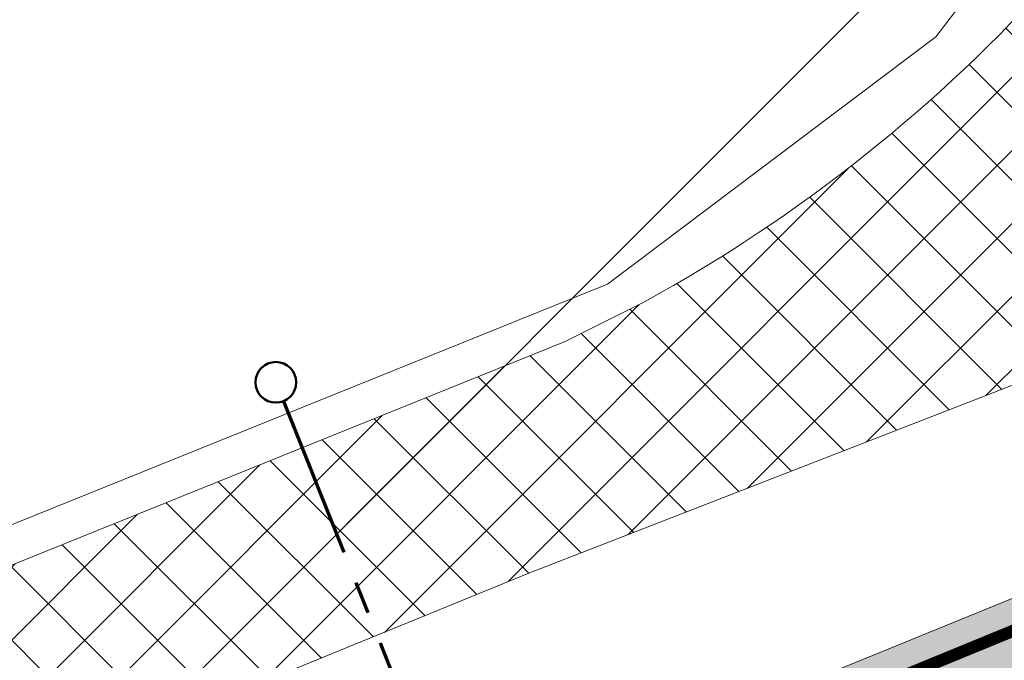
# Model space of a CAD drawing. Header units: metres. Extents: x 39929 to 50394, y 387420 to 399996.
# Tile 66 of 96: x 49062.38 to 49074.5, y 391661.5 to 391669.38. Entities that reach past the tile are written whole.
import ezdxf
from ezdxf.enums import TextEntityAlignment as Align

# ---------------------------------------------------------------- set-up
doc = ezdxf.new("R2010")
doc.units = ezdxf.units.M
doc.linetypes.add('XX-CENTER', pattern=[8, 5, -1, 1, -1])
doc.linetypes.add('ZZ-CENTER-SO', pattern=[8, 5, -1, 1, -1])
for name, color, linetype, lineweight in [('B-WE-VH-GESLOTENVERHARDING_ASFALT-G', 10, 'Continuous', 18), ('N-WE-VW-MARKERING_LANGS_STREEP_DOORGETROKKEN_015-G', 7, 'Continuous', 35), ('N-WE-VW-MARKERING_SYMBOOL-S', 7, 'Continuous', 25), ('Topo', 7, 'Continuous', 18), ('X-XX-AL-GRENS_WERK-G', 7, 'ZZ-WERKGRENS-SO', 18), ('X-XX-AL-T18', 10, 'Continuous', 18), ('X-XX-AL-T25', 7, 'Continuous', 25), ('X-XX-AL-T50', 7, 'Continuous', 50), ('X-XX-AL-TEKENBLAD_KADER_BLAD4-VIEWPORT-G', 1, 'Continuous', 18), ('X-XX-AL-VERWIJZING_DOORSNEDE-G', 7, 'ZZ-CENTER-SO', 18)]:
    doc.layers.add(name, color=color, linetype=linetype, lineweight=lineweight)
doc.layers.add('N-WE-VH-VERHARDING_ASFALT-A', color=251, linetype='Continuous', lineweight=18, transparency=0.25)
doc.layers.add('N-WE-VH-VERHARDING_ASFALT_FIETSPAD-A', color=151, linetype='Continuous', lineweight=18, transparency=0.25)
doc.styles.add('NLCS-ISO', font='NLCS-ISO.ttf')
doc.linetypes.add('ZZ-WERKGRENS-SO', pattern='A,2,-3,[137,NLCS.SHX,S=0.05,R=0,X=-0.55,Y=-0.675],-3,2', length=10)
picture_1 = doc.add_image_def('image1.tif', size_in_pixel=(8000, 10000))

# ---------------------------------------------------------------- blocks, each defined once
blk = doc.blocks.new('SVW-MARKERING_SYMBOOL_BUS_4.0')
h = blk.add_hatch(color=256)
h.dxf.hatch_style = 1
edge = h.paths.add_edge_path()
edge.add_ellipse((0.7177704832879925, 2.647408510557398), major_axis=(6.225772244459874e-14, 1.011255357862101), ratio=0.4150001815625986, start_angle=101.4583577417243, end_angle=136.8311568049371)
edge.add_ellipse((-7.546289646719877, -18.58131888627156), major_axis=(-1.148525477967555e-10, 28.09547815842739), ratio=0.415000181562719, start_angle=-44.348457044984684, end_angle=-43.16884319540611, ccw=False)
edge.add_ellipse((0.4524366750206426, 1.136125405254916), major_axis=(1.376574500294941e-14, 0.5225589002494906), ratio=0.4150001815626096, start_angle=258.8199556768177, end_angle=315.6515429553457, ccw=False)
edge.add_ellipse((2.926617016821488, -0.04220043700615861), major_axis=(8.24083000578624e-13, 5.554647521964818), ratio=0.4150001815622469, start_angle=78.81995567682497, end_angle=81.66488789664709)
edge.add_ellipse((0.4847366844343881, 0.8198720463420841), major_axis=(4.67669515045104e-14, 0.392214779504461), ratio=0.4150001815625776, start_angle=220.4985946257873, end_angle=261.66488789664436, ccw=False)
edge.add_ellipse((0.5479177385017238, 0.6416090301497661), major_axis=(0, 0.1577883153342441), ratio=0.4150001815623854, start_angle=139.5014053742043, end_angle=220.4985946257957, ccw=False)
edge.add_ellipse((0.6110987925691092, 0.8198720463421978), major_axis=(-1.119477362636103e-14, 0.3922147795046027), ratio=0.4150001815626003, start_angle=98.3351121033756, end_angle=139.5014053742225, ccw=False)
edge.add_ellipse((-1.830781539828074, -0.04220043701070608), major_axis=(-7.662365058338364e-13, 5.554647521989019), ratio=0.415000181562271, start_angle=-81.66488789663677, end_angle=-78.81995567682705)
edge.add_line((0.4306522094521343, 1.034805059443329), (0.3446728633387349, 0.6537839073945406))
edge.add_ellipse((0.9234619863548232, 1.034805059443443), major_axis=(-2.136418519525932e-13, 1.445782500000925), ratio=0.4150001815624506, start_angle=105.2802022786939, end_angle=118.6211953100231)
edge.add_ellipse((0.9234619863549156, 1.03480505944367), major_axis=(-2.626761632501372e-13, 1.445782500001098), ratio=0.4150001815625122, start_angle=118.6211953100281, end_angle=131.9621883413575)
edge.add_ellipse((0.5407275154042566, 0.2055076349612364), major_axis=(1.538721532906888e-17, 0.2055076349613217), ratio=0.4150001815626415, start_angle=131.9621883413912, end_angle=228.0378116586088)
edge.add_ellipse((0.1579930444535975, 1.03480505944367), major_axis=(9.760074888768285e-14, 1.445782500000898), ratio=0.4150001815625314, start_angle=228.0378116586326, end_angle=249.018905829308)
edge.add_ellipse((-0.006550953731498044, 1.186853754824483), major_axis=(2.113761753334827e-15, 1.870428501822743), ratio=0.4150001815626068, start_angle=249.0189058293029, end_angle=281.2202360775)
edge.add_ellipse((0.3484836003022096, 1.356562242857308), major_axis=(6.094150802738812e-14, 0.998253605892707), ratio=0.4150001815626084, start_angle=-78.77976392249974, end_angle=-42.93072153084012)
edge.add_ellipse((7.664867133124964, 20.30813287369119), major_axis=(-1.391499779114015e-10, 24.88558324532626), ratio=0.4150001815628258, start_angle=135.8220600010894, end_angle=137.0692784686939, ccw=False)
edge.add_ellipse((0.6376484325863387, 2.882076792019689), major_axis=(-1.386325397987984e-14, 0.5875256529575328), ratio=0.4150001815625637, start_angle=82.13090670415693, end_angle=135.8220600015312, ccw=False)
edge.add_ellipse((2.116239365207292, 2.389646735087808), major_axis=(5.614547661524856e-13, 4.184262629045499), ratio=0.4150001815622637, start_angle=78.3539368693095, end_angle=82.13090670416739, ccw=False)
edge.add_ellipse((0.6042815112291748, 3.140555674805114), major_axis=(2.626725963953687e-14, 0.464412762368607), ratio=0.4150001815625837, start_angle=43.809545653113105, end_angle=78.35393686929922, ccw=False)
edge.add_ellipse((0.5133866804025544, 3.368875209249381), major_axis=(4.450322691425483e-17, 0.1480251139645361), ratio=0.4150001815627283, start_angle=-43.80954565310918, end_angle=43.80954565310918, ccw=False)
edge.add_ellipse((0.3066827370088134, 2.976747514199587), major_axis=(3.010450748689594e-14, 0.7807787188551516), ratio=0.4150001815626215, start_angle=268.95552384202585, end_angle=309.7203131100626, ccw=False)
edge.add_line((0.6306522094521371, 2.962515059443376), (0.7166315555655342, 3.343536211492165))
edge.add_ellipse((0.04307853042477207, 2.837906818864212), major_axis=(5.230249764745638e-14, 1.69995604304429), ratio=0.4150001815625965, start_angle=-72.6962870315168, end_angle=-50.0613223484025)
edge.add_ellipse((0.5205769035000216, 3.801276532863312), major_axis=(8.076298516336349e-17, 0.199303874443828), ratio=0.4150001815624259, start_angle=-50.06132234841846, end_angle=50.06132234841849)
edge.add_ellipse((0.9947673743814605, 2.844580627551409), major_axis=(3.324524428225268e-14, 1.689560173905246), ratio=0.4150001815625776, start_angle=50.06132234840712, end_angle=73.63162350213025)
edge.add_ellipse((1.046499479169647, 2.807967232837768), major_axis=(-1.358289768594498e-14, 1.819481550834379), ratio=0.4150001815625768, start_angle=73.6316235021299, end_angle=101.4583577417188)
blk = doc.blocks.new('dwpbol2')
at = {"layer": 'X-XX-AL-VERWIJZING_DOORSNEDE-G', "linetype": 'Continuous', "lineweight": 50}
blk.add_circle((-0.2533393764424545, 0), 0.2533393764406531, dxfattribs=at)
blk = doc.blocks.new('*U306')
at = {"layer": 'X-XX-AL-VERWIJZING_DOORSNEDE-G', "color": 7, "linetype": 'XX-CENTER', "lineweight": 70, "ltscale": 2, "extrusion": (-0.9283961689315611, -0.3715919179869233, 0)}
blk.add_lwpolyline([(1.105872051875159e-12, 0), (174.86346935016, 0), (187.3162101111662, 0)], dxfattribs=at)
at = {"layer": 'X-XX-AL-T25', "color": 7, "linetype": 'Continuous', "lineweight": 25, "xscale": 4.934092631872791, "yscale": 4.934092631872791, "zscale": 4.934092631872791, "rotation": 291.81382853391}
blk.add_blockref('dwpbol2', (9.094947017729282e-12, 0), dxfattribs=at)
at = {"layer": 'X-XX-AL-T18', "style": 'NLCS-ISO'}
blk.add_attdef('777.07m.', (1.104478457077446, 0.1997156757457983), '', height=1.8, rotation=291.8138254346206, dxfattribs=at)
at = {"layer": 'X-XX-AL-T50', "style": 'NLCS-ISO'}
blk.add_attdef('77', text='', height=5, rotation=291.8138254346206, dxfattribs=at).set_placement((83.53113231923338, -168.3297730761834), align=Align.MIDDLE_CENTER)

msp = doc.modelspace()

# ---------------------------------------------------------------- hatches: boundary and pattern name
at = {"layer": 'N-WE-VH-VERHARDING_ASFALT-A', "transparency": 33554508}
h = msp.add_hatch(color=256, dxfattribs=at)
h.dxf.hatch_style = 1
edge = h.paths.add_edge_path(flags=16)
edge.add_line((49093.09134716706, 391670.6922210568), (49091.47232629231, 391674.0087480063))
edge.add_line((49091.47232629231, 391674.0087480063), (49093.76285186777, 391675.0104927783))
edge.add_line((49093.76285186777, 391675.0104927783), (49093.91219121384, 391674.6690229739))
edge.add_line((49093.91219121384, 391674.6690229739), (49094.89951232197, 391671.5449081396))
edge.add_arc((49093.98254990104, 391671.1458769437), 1.000022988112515, -153.0221855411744, 23.51705465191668, ccw=False)
edge = h.paths.add_edge_path(flags=16)
edge.add_line((49111.02041476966, 391666.817563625), (49112.77549576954, 391667.5328518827))
edge.add_line((49112.77549576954, 391667.5328518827), (49113.55123081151, 391665.6876995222))
edge.add_line((49113.55123081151, 391665.6876995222), (49111.77792458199, 391664.9665702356))
edge.add_arc((49111.39988005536, 391665.8923576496), 1.000000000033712, 112.3005651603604, 292.2126086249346, ccw=False)
edge = h.paths.add_edge_path(flags=16)
edge.add_line((49092.56075814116, 391677.7591234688), (49090.27023256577, 391676.7573786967))
edge.add_line((49090.27023256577, 391676.7573786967), (49090.12197433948, 391677.0963764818))
edge.add_arc((49112.42467565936, 391681.8925196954), 22.81257275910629, 186.5608314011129, 192.136488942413, ccw=False)
edge.add_arc((49100.83540349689, 391680.5466793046), 11.14543184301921, 172.5144302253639, 186.4947256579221, ccw=False)
edge.add_arc((49090.31161775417, 391681.9392722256), 0.5299999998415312, 94.90467669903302, 173.5655950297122, ccw=False)
edge.add_line((49090.26630368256, 391682.4673315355), (49090.60889672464, 391682.4967302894))
edge.add_arc((49090.65421079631, 391681.9686709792), 0.5300000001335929, 16.692782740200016, 94.90467670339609, ccw=False)
edge.add_arc((49253.1503804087, 391730.2749077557), 168.9943291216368, 196.5555293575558, 197.9838400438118)
edge.add_line((49092.4124999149, 391678.0981212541), (49092.56075814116, 391677.7591234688))
h.paths.add_polyline_path([(49129.43756416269, 391672.1511516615), (49142.362, 391677.956), (49152.59050000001, 391682.525), (49162.819, 391687.094), (49177.257, 391693.575), (49177.292, 391693.592), (49170.038, 391690.3345), (49162.819, 391687.094), (49152.59050000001, 391682.525), (49142.362, 391677.956), (49129.43756416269, 391672.1511516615), (49123.30195669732, 391669.6573770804), (49117.70787462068, 391667.3830094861), (49123.30195669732, 391669.6573770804)], flags=0)
edge = h.paths.add_edge_path(flags=16)
edge.add_line((49176.3690000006, 391695.6779999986), (49169.063, 391691.991))
edge.add_line((49169.063, 391691.991), (49157.97676718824, 391685.9613799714))
edge.add_line((49157.97676718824, 391685.9613799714), (49145.384, 391680.898))
edge.add_line((49145.384, 391680.898), (49132.89157030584, 391675.738262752))
edge.add_line((49132.89157030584, 391675.738262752), (49128.72664061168, 391674.0180255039))
edge.add_line((49128.72664061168, 391674.0180255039), (49128.56390743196, 391673.950932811))
edge.add_line((49128.56390743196, 391673.950932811), (49116.95943626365, 391669.2348671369))
edge.add_line((49116.95943626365, 391669.2348671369), (49117.70787462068, 391667.3830094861))
edge.add_line((49117.70787462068, 391667.3830094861), (49123.30195669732, 391669.6573770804))
edge.add_line((49123.30195669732, 391669.6573770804), (49129.43756416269, 391672.1511516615))
edge.add_line((49129.43756416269, 391672.1511516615), (49135.8985, 391675.053))
edge.add_line((49135.8985, 391675.053), (49142.362, 391677.956))
edge.add_line((49142.362, 391677.956), (49152.59050000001, 391682.525))
edge.add_line((49152.59050000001, 391682.525), (49162.819, 391687.094))
edge.add_line((49162.819, 391687.094), (49170.038, 391690.3345))
edge.add_line((49170.038, 391690.3345), (49177.292, 391693.592))
edge.add_line((49177.292, 391693.592), (49177.3487019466, 391693.6186630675))
edge.add_line((49177.3487019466, 391693.6186630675), (49187.06922782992, 391698.2470051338))
edge.add_line((49187.06922782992, 391698.2470051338), (49196.02824515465, 391702.5143210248))
edge.add_arc((49195.80033172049, 391702.9928139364), 0.529999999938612, 295.469168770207, 383.6903902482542)
edge.add_line((49196.28566861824, 391703.2057648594), (49196.12207442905, 391703.5786127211))
edge.add_arc((49195.63673753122, 391703.3656617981), 0.5300000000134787, 23.69039024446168, 111.9116116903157)
edge.add_line((49195.43895435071, 391703.8573749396), (49181.0210000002, 391698.0580000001))
edge.add_line((49181.0210000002, 391698.0580000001), (49176.3690000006, 391695.6779999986))
edge = h.paths.add_edge_path(flags=16)
edge.add_line((49102.81282452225, 391652.0746245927), (49104.46222710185, 391649.2989834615))
edge.add_arc((49104.00660252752, 391649.0282321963), 0.5300000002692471, -56.12687225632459, 30.720560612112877, ccw=False)
edge.add_line((49104.30200108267, 391648.5881870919), (49102.94435879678, 391647.6768133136))
edge.add_arc((49102.64896024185, 391648.1168584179), 0.5300000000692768, 189.860743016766, 303.8731277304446, ccw=False)
edge.add_line((49102.1267899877, 391648.0260937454), (49101.50698781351, 391651.5918231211))
edge.add_arc((49102.02915806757, 391651.6825877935), 0.5299999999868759, 110.29065181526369, 189.8607430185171, ccw=False)
edge.add_line((49101.84536327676, 391652.1796989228), (49102.17340515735, 391652.3009844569))
edge.add_arc((49102.35719994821, 391651.8038733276), 0.5300000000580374, 30.720560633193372, 110.29065181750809, ccw=False)
edge = h.paths.add_edge_path(flags=16)
edge.add_line((49084.81411249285, 391656.4941874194), (49083.50307978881, 391655.9672717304))
edge.add_line((49083.50307978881, 391655.9672717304), (49082.75724566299, 391657.8230010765))
edge.add_line((49082.75724566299, 391657.8230010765), (49084.06827837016, 391658.3499167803))
edge.add_arc((49084.44119543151, 391657.4220520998), 0.9999999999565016, -68.10436711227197, 111.89563288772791, ccw=False)
edge = h.paths.add_edge_path(flags=16)
edge.add_line((49105.78353832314, 391645.8848116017), (49108.08722941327, 391638.8248339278))
edge.add_arc((49107.58337467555, 391638.6604246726), 0.5299999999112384, -66.57183898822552, 18.07165398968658, ccw=False)
edge.add_line((49107.79410210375, 391638.1741182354), (49107.44034366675, 391638.0208268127))
edge.add_arc((49107.2296162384, 391638.5071332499), 0.5299999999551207, 207.8580555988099, 293.42816102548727, ccw=False)
edge.add_line((49106.76103902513, 391638.2594734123), (49103.44028269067, 391644.542408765))
edge.add_arc((49103.90679676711, 391644.7939333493), 0.5299999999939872, 123.8731277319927, 208.331661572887, ccw=False)
edge.add_line((49103.6113982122, 391645.2339784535), (49104.98560065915, 391646.1564689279))
edge.add_arc((49105.28099921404, 391645.7164238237), 0.5299999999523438, 18.524660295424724, 123.8731277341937, ccw=False)
h.paths.add_polyline_path([(49080.58604266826, 391656.9503753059), (49081.33187678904, 391655.0946459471), (49080.49679858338, 391654.759020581), (49079.75096445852, 391656.6147499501)], flags=16)
h.paths.add_polyline_path([(49078.63752684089, 391656.1672494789), (49079.38336096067, 391654.3115201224), (49066.72039890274, 391649.2221631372), (49066.657, 391649.331), (49048.15, 391641.754), (49032.888, 391635.325), (49012.421, 391625.468), (49005.288, 391622.884), (49004.68, 391624.58), (49004.33550816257, 391625.7832759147), (49015.266, 391630.358), (49026.617, 391634.91), (49038.106, 391639.599), (49050.272, 391644.615), (49065.98302188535, 391651.0602915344), (49065.97576727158, 391651.0783757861)], flags=16)
edge = h.paths.add_edge_path(flags=16)
edge.add_line((49004.13458799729, 391625.6991850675), (49005.07899029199, 391622.8153345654))
edge.add_line((49005.07899029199, 391622.8153345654), (48997.40611121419, 391620.2946400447))
edge.add_line((48997.40611121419, 391620.2946400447), (48987.3843350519, 391617.5067970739))
edge.add_arc((48987.24229384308, 391618.0174087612), 0.5300000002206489, 198.6382650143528, 285.5454254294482, ccw=False)
edge.add_line((48986.74008959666, 391617.8480248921), (48986.61275584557, 391618.2255552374))
edge.add_arc((48987.1149600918, 391618.3949391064), 0.5299999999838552, 111.5782285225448, 198.6382650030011, ccw=False)
edge.add_line((48986.92004134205, 391618.8877947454), (49004.13458799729, 391625.6991850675))
h.paths.add_polyline_path([(49115.00577685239, 391668.4475112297), (49115.84737545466, 391668.7839409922), (49116.59320957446, 391666.9282116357), (49115.75813139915, 391666.592586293)], flags=16)
edge = h.paths.add_edge_path()
edge.add_line((49140.98, 391672.201), (49159.24291366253, 391680.4291471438))
edge.add_line((49159.24291366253, 391680.4291471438), (49166.59482732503, 391683.8302942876))
edge.add_arc((49105.10274285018, 391820.6466804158), 149.9999998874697, 294.2015199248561, 295.1555681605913)
edge.add_arc((50994.34077186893, 387797.7167124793), 4294.455631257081, 114.6913055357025, 115.1555681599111, ccw=False)
edge.add_line((49200.42123265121, 391699.5370383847), (49223.59073551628, 391710.1064524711))
edge.add_line((49223.59073551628, 391710.1064524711), (49246.82250807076, 391720.5382845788))
edge.add_line((49246.82250807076, 391720.5382845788), (49254.53760231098, 391723.7209950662))
edge.add_line((49254.53760231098, 391723.7209950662), (49251.60784800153, 391730.5094467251))
edge.add_line((49251.60784800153, 391730.5094467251), (49224.45925, 391720.20025))
edge.add_line((49224.45925, 391720.20025), (49196.07518949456, 391708.987753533))
edge.add_line((49196.07518949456, 391708.987753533), (49192.31719802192, 391707.4165083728))
edge.add_line((49192.31719802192, 391707.4165083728), (49154.86028015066, 391696.1720432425))
edge.add_line((49154.86028015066, 391696.1720432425), (49125.52143601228, 391684.1796306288))
edge.add_line((49125.52143601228, 391684.1796306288), (49112.64666212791, 391678.9458400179))
edge.add_line((49112.64666212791, 391678.9458400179), (49112.72667504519, 391678.9924198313))
edge.add_line((49112.72667504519, 391678.9924198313), (49111.03663551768, 391678.6992500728))
edge.add_line((49111.03663551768, 391678.6992500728), (49107.746, 391678.354))
edge.add_line((49107.746, 391678.354), (49105.953, 391678.319))
edge.add_line((49105.953, 391678.319), (49104.81599999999, 391678.6930000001))
edge.add_line((49104.81599999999, 391678.6930000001), (49103.894, 391679.295))
edge.add_line((49103.894, 391679.295), (49103.225, 391679.18))
edge.add_line((49103.225, 391679.18), (49100.16, 391681.611))
edge.add_line((49100.16, 391681.611), (49098.424, 391684.931))
edge.add_line((49098.424, 391684.931), (49098.008, 391685.925))
edge.add_line((49098.008, 391685.925), (49097.525, 391687.921))
edge.add_line((49097.525, 391687.921), (49097.28, 391690.355))
edge.add_line((49097.28, 391690.355), (49097.313, 391692.637))
edge.add_line((49097.313, 391692.637), (49097.968, 391695.706))
edge.add_line((49097.968, 391695.706), (49098.602, 391697.048))
edge.add_line((49098.602, 391697.048), (49099.21437354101, 391697.9415826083))
edge.add_line((49099.21437354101, 391697.9415826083), (49099.648, 391698.439))
edge.add_line((49099.648, 391698.439), (49103.41364659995, 391702.6570484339))
edge.add_line((49103.41364659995, 391702.6570484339), (49104.114, 391703.503))
edge.add_line((49104.114, 391703.503), (49100.52325564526, 391708.1105520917))
edge.add_line((49100.52325564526, 391708.1105520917), (49094.4008480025, 391703.1982630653))
edge.add_line((49094.4008480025, 391703.1982630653), (49092.42308900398, 391701.7853827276))
edge.add_line((49092.42308900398, 391701.7853827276), (49090.493, 391700.672))
edge.add_line((49090.493, 391700.672), (49089.243, 391700.144))
edge.add_line((49089.243, 391700.144), (49087.579, 391699.604))
edge.add_line((49087.579, 391699.604), (49086.194, 391699.327))
edge.add_line((49086.194, 391699.327), (49085.049, 391699.243))
edge.add_line((49085.049, 391699.243), (49083.904, 391699.159))
edge.add_line((49083.904, 391699.159), (49082.846, 391699.164))
edge.add_line((49082.846, 391699.164), (49081.889, 391699.303))
edge.add_line((49081.889, 391699.303), (49079.933, 391699.769))
edge.add_line((49079.933, 391699.769), (49077.574, 391696.042))
edge.add_line((49077.574, 391696.042), (49078.224, 391695.547))
edge.add_line((49078.224, 391695.547), (49078.8175, 391694.826))
edge.add_line((49078.8175, 391694.826), (49079.411, 391694.105))
edge.add_line((49079.411, 391694.105), (49079.961, 391693.173))
edge.add_line((49079.961, 391693.173), (49080.489, 391691.798))
edge.add_line((49080.489, 391691.798), (49080.69, 391690.556))
edge.add_line((49080.69, 391690.556), (49080.90100950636, 391688.1808943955))
edge.add_line((49080.90100950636, 391688.1808943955), (49080.8765, 391686.323))
edge.add_line((49080.8765, 391686.323), (49080.775, 391684.245))
edge.add_line((49080.775, 391684.245), (49080.62, 391682.91))
edge.add_line((49080.62, 391682.91), (49079.952, 391680.176))
edge.add_line((49079.952, 391680.176), (49082.416, 391679.529))
edge.add_line((49082.416, 391679.529), (49083.498, 391679.539))
edge.add_line((49083.498, 391679.539), (49083.846, 391677.631))
edge.add_line((49083.846, 391677.631), (49084.082, 391674.051))
edge.add_line((49084.082, 391674.051), (49084.053, 391670.611))
edge.add_line((49084.053, 391670.611), (49084.017, 391669.89))
edge.add_line((49084.017, 391669.89), (49083.62928734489, 391668.5730030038))
edge.add_line((49083.62928734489, 391668.5730030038), (49083.081, 391667.563))
edge.add_line((49083.081, 391667.563), (49082.544, 391666.81))
edge.add_line((49082.544, 391666.81), (49082.009, 391666.182))
edge.add_line((49082.009, 391666.182), (49081.292, 391665.488))
edge.add_line((49081.292, 391665.488), (49079.871, 391664.491))
edge.add_line((49079.871, 391664.491), (49077.77715639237, 391663.5688321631))
edge.add_line((49077.77715639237, 391663.5688321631), (49077.07570994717, 391663.2711205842))
edge.add_line((49077.07570994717, 391663.2711205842), (49057.12228903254, 391655.1351642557))
edge.add_line((49057.12228903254, 391655.1351642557), (49051.132, 391652.513))
edge.add_line((49051.132, 391652.513), (49041.363, 391645.925))
edge.add_line((49041.363, 391645.925), (49037.25, 391644.1245))
edge.add_line((49037.25, 391644.1245), (49028.756, 391640.5685000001))
edge.add_line((49028.756, 391640.5685000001), (49016.704, 391635.627))
edge.add_line((49016.704, 391635.627), (49005.658, 391631.191))
edge.add_line((49005.658, 391631.191), (48997.34632720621, 391627.8791990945))
edge.add_line((48997.34632720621, 391627.8791990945), (48987.226, 391623.897))
edge.add_line((48987.226, 391623.897), (48977.103, 391619.973))
edge.add_line((48977.103, 391619.973), (48970.82762979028, 391617.8117462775))
edge.add_line((48970.82762979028, 391617.8117462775), (48962.962, 391615.081))
edge.add_line((48962.962, 391615.081), (48951.262, 391611.356))
edge.add_line((48951.262, 391611.356), (48942.617, 391608.597))
edge.add_line((48942.617, 391608.597), (48937.094, 391607.089))
edge.add_line((48937.094, 391607.089), (48933.18163374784, 391606.174796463))
edge.add_line((48933.18163374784, 391606.174796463), (48902.54292098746, 391598.5967962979))
edge.add_line((48902.54292098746, 391598.5967962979), (48904.34653898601, 391591.3408313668))
edge.add_line((48904.34653898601, 391591.3408313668), (48909.779, 391592.691))
edge.add_line((48909.779, 391592.691), (48915.481, 391594.1575))
edge.add_line((48915.481, 391594.1575), (48921.183, 391595.624))
edge.add_line((48921.183, 391595.624), (48929.796, 391597.807))
edge.add_line((48929.796, 391597.807), (48937.765, 391599.733))
edge.add_line((48937.765, 391599.733), (48943.738, 391601.216))
edge.add_line((48943.738, 391601.216), (48949.711, 391602.699))
edge.add_line((48949.711, 391602.699), (48957.891, 391604.7865))
edge.add_line((48957.891, 391604.7865), (48966.071, 391606.874))
edge.add_line((48966.071, 391606.874), (48977.577, 391609.991))
edge.add_line((48977.577, 391609.991), (48990.188, 391613.548))
edge.add_line((48990.188, 391613.548), (48995.094, 391614.985))
edge.add_line((48995.094, 391614.985), (49001.813, 391616.949))
edge.add_line((49001.813, 391616.949), (49006.974, 391618.44))
edge.add_line((49006.974, 391618.44), (49012.8115, 391619.9615))
edge.add_line((49012.8115, 391619.9615), (49022.7195, 391622.515))
edge.add_line((49022.7195, 391622.515), (49032.081, 391624.888))
edge.add_line((49032.081, 391624.888), (49041.624, 391627.148))
edge.add_line((49041.624, 391627.148), (49046.461, 391628.246))
edge.add_line((49046.461, 391628.246), (49051.298, 391629.344))
edge.add_line((49051.298, 391629.344), (49059.15172424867, 391631.2818946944))
edge.add_line((49059.15172424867, 391631.2818946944), (49064.984, 391632.721))
edge.add_line((49064.984, 391632.721), (49065.117, 391632.506))
edge.add_line((49065.117, 391632.506), (49066.6035, 391632.9865))
edge.add_line((49066.6035, 391632.9865), (49065.247, 391636.082))
edge.add_line((49065.247, 391636.082), (49065.0355108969, 391636.5043725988))
edge.add_arc((49065.96337556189, 391636.8772896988), 1.000000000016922, 112.01535483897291, 201.8956352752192, ccw=False)
edge.add_line((49065.58852050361, 391637.8043731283), (49083.16931292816, 391644.8915941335))
edge.add_line((49083.16931292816, 391644.8915941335), (49084.29013491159, 391645.3207213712))
edge.add_line((49084.29013491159, 391645.3207213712), (49084.63344484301, 391645.4587006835))
edge.add_arc((49084.83109088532, 391644.9669324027), 0.530000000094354, 21.89563287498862, 111.8956328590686, ccw=False)
edge.add_line((49085.32285916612, 391645.1645784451), (49085.74253022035, 391644.1399324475))
edge.add_line((49085.74253022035, 391644.1399324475), (49086.87738071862, 391640.8712386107))
edge.add_line((49086.87738071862, 391640.8712386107), (49086.53362632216, 391640.730952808))
edge.add_arc((49086.73127236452, 391640.2391845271), 0.5300000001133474, 21.895632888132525, 111.8956328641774, ccw=False)
edge.add_line((49087.22304064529, 391640.4368305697), (49087.75999160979, 391639.1006855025))
edge.add_arc((49087.26822332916, 391638.90303946), 0.5299999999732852, -68.10436711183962, 21.895632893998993, ccw=False)
edge.add_line((49087.46586937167, 391638.4112711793), (49091.921, 391640.519))
edge.add_line((49091.921, 391640.519), (49090.538, 391640.772))
edge.add_line((49090.538, 391640.772), (49089.18, 391642.148))
edge.add_line((49089.18, 391642.148), (49089.30671815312, 391642.7582452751))
edge.add_line((49089.30671815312, 391642.7582452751), (49093.113, 391645.034))
edge.add_line((49093.113, 391645.034), (49095.271, 391644.561))
edge.add_line((49095.271, 391644.561), (49096.787, 391643.666))
edge.add_line((49096.787, 391643.666), (49097.323, 391644.013))
edge.add_line((49097.323, 391644.013), (49099.242, 391642.149))
edge.add_line((49099.242, 391642.149), (49100.683, 391639.988))
edge.add_line((49100.683, 391639.988), (49102.38412834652, 391637.1009659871))
edge.add_line((49102.38412834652, 391637.1009659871), (49103.55251530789, 391634.6273828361))
edge.add_line((49103.55251530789, 391634.6273828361), (49104.31228325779, 391632.7766190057))
edge.add_line((49104.31228325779, 391632.7766190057), (49104.67285867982, 391631.1964896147))
edge.add_line((49104.67285867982, 391631.1964896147), (49105.10132466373, 391629.3166879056))
edge.add_line((49105.10132466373, 391629.3166879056), (49105.19866263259, 391626.9789418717))
edge.add_line((49105.19866263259, 391626.9789418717), (49105.20832933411, 391624.9332547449))
edge.add_line((49105.20832933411, 391624.9332547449), (49104.95523073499, 391623.404445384))
edge.add_line((49104.95523073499, 391623.404445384), (49104.4483460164, 391621.3472676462))
edge.add_line((49104.4483460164, 391621.3472676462), (49103.9809067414, 391620.4309501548))
edge.add_line((49103.9809067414, 391620.4309501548), (49102.91099257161, 391618.7487094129))
edge.add_line((49102.91099257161, 391618.7487094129), (49102.476, 391617.911))
edge.add_line((49102.476, 391617.911), (49102.39798623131, 391617.2381473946))
edge.add_line((49102.39798623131, 391617.2381473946), (49101.94363372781, 391616.6063138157))
edge.add_line((49101.94363372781, 391616.6063138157), (49101.01016552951, 391615.4635646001))
edge.add_line((49101.01016552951, 391615.4635646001), (49098.65203439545, 391612.9245585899))
edge.add_line((49098.65203439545, 391612.9245585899), (49096.29390326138, 391610.3855525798))
edge.add_line((49096.29390326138, 391610.3855525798), (49093.93577212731, 391607.8465465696))
edge.add_line((49093.93577212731, 391607.8465465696), (49091.57764099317, 391605.3075405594))
edge.add_line((49091.57764099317, 391605.3075405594), (49088.931, 391602.802))
edge.add_line((49088.931, 391602.802), (49092.056, 391599.424))
edge.add_line((49092.056, 391599.424), (49093.89109029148, 391601.3485756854))
edge.add_line((49093.89109029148, 391601.3485756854), (49096.39079824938, 391601.3777428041))
edge.add_line((49096.39079824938, 391601.3777428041), (49100.86628225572, 391605.3666414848))
edge.add_line((49100.86628225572, 391605.3666414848), (49108.85665183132, 391613.2673530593))
edge.add_arc((49085.82488648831, 391632.0209137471), 29.7011490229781, 320.8458774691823, 373.2076492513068)
edge.add_line((49114.74039284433, 391638.8070573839), (49113.67701425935, 391644.0872634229))
edge.add_line((49113.67701425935, 391644.0872634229), (49112.642, 391649.6695))
edge.add_line((49112.642, 391649.6695), (49112.284, 391651.249))
edge.add_line((49112.284, 391651.249), (49112.51823797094, 391656.0566928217))
edge.add_line((49112.51823797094, 391656.0566928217), (49112.945, 391657.5140000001))
edge.add_line((49112.945, 391657.5140000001), (49113.724, 391658.7550000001))
edge.add_line((49113.724, 391658.7550000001), (49114.3, 391659.488))
edge.add_line((49114.3, 391659.488), (49115.53399999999, 391660.576))
edge.add_line((49115.53399999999, 391660.576), (49115.79599999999, 391660.74))
edge.add_line((49115.79599999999, 391660.74), (49117.75632919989, 391662.1963253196))
edge.add_line((49117.75632919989, 391662.1963253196), (49119.45831066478, 391662.9319879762))
edge.add_line((49119.45831066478, 391662.9319879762), (49121.857, 391663.775))
edge.add_line((49121.857, 391663.775), (49126.81, 391665.9605))
edge.add_line((49126.81, 391665.9605), (49140.98, 391672.201))
at = {"layer": 'N-WE-VH-VERHARDING_ASFALT_FIETSPAD-A', "transparency": 33554508}
h = msp.add_hatch(dxfattribs=at)
h.set_pattern_fill('ANSI37', color=256, scale=0.2)
h.set_pattern_definition([(45, (0, 0), (-0.4490128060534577, 0.4490128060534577), []), (135, (0, 0), (-0.4490128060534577, -0.4490128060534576), [])])
edge = h.paths.add_edge_path()
edge.add_line((49076.1808081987, 391665.4977510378), (49076.52411742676, 391665.6357300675))
edge.add_arc((49076.72176347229, 391665.143961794), 0.5299999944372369, 21.89565767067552, 111.89563348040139, ccw=False)
edge.add_line((49077.21353166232, 391665.3416080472), (49077.91088700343, 391663.6065010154))
edge.add_line((49077.91088700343, 391663.6065010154), (49079.871, 391664.491))
edge.add_line((49079.871, 391664.491), (49079.699, 391664.991))
edge.add_line((49079.699, 391664.991), (49079.604, 391665.487))
edge.add_line((49079.604, 391665.487), (49079.628, 391666.056))
edge.add_line((49079.628, 391666.056), (49079.725, 391666.656))
edge.add_line((49079.725, 391666.656), (49079.94493085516, 391667.4378541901))
edge.add_line((49079.94493085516, 391667.4378541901), (49080.263, 391668.367))
edge.add_line((49080.263, 391668.367), (49080.631, 391669.043))
edge.add_line((49080.631, 391669.043), (49081.026, 391669.544))
edge.add_line((49081.026, 391669.544), (49081.588, 391670.01))
edge.add_line((49081.588, 391670.01), (49082.226, 391670.332))
edge.add_line((49082.226, 391670.332), (49082.892, 391670.493))
edge.add_line((49082.892, 391670.493), (49084.053, 391670.611))
edge.add_line((49084.053, 391670.611), (49084.082, 391674.051))
edge.add_line((49084.082, 391674.051), (49079.868, 391671.907))
edge.add_line((49079.868, 391671.907), (49080.4235, 391673.425))
edge.add_line((49080.4235, 391673.425), (49080.979, 391674.943))
edge.add_line((49080.979, 391674.943), (49081.814, 391677.549))
edge.add_line((49081.814, 391677.549), (49082.416, 391679.529))
edge.add_line((49082.416, 391679.529), (49079.952, 391680.176))
edge.add_line((49079.952, 391680.176), (49079.40949999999, 391678.0935))
edge.add_line((49079.40949999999, 391678.0935), (49078.557, 391675.403))
edge.add_arc((49060.91053989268, 391682.6381456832), 19.07209708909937, 298.7054490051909, 337.70610110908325, ccw=False)
edge.add_line((49070.071, 391665.91), (49069.095, 391665.419))
edge.add_line((49069.095, 391665.419), (49059.242, 391661.444))
edge.add_line((49059.242, 391661.444), (49059.268, 391661.295))
edge.add_line((49059.268, 391661.295), (49059.294, 391661.146))
edge.add_line((49059.294, 391661.146), (49054.533, 391658.361))
edge.add_line((49054.533, 391658.361), (49053.68965467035, 391657.735560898))
edge.add_line((49053.68965467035, 391657.735560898), (49049.295, 391654.45))
edge.add_line((49049.295, 391654.45), (49045.91100000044, 391652.3190000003))
edge.add_line((49045.91100000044, 391652.3190000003), (49044.856, 391651.719))
edge.add_line((49044.856, 391651.719), (49044.684, 391651.818))
edge.add_line((49044.684, 391651.818), (49041.1265, 391650.426))
edge.add_line((49041.1265, 391650.426), (49037.569, 391649.034))
edge.add_line((49037.569, 391649.034), (49030.976, 391646.942))
edge.add_line((49030.976, 391646.942), (49025.475, 391645.311))
edge.add_line((49025.475, 391645.311), (49019.63603361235, 391643.9880581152))
edge.add_line((49019.63603361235, 391643.9880581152), (49015.82886746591, 391643.1518527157))
edge.add_line((49015.82886746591, 391643.1518527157), (49016.42145556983, 391640.6406795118))
edge.add_line((49016.42145556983, 391640.6406795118), (49021.113, 391641.616))
edge.add_line((49021.113, 391641.616), (49026.152, 391642.852))
edge.add_line((49026.152, 391642.852), (49032.171, 391644.668))
edge.add_line((49032.171, 391644.668), (49044.376, 391648.818))
edge.add_line((49044.376, 391648.818), (49049.72, 391651.97))
edge.add_line((49049.72, 391651.97), (49055.044, 391655.901))
edge.add_line((49055.044, 391655.901), (49059.296, 391658.464))
edge.add_line((49059.296, 391658.464), (49062.235, 391659.951))
edge.add_line((49062.235, 391659.951), (49068.647, 391662.57))
edge.add_line((49068.647, 391662.57), (49076.1808081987, 391665.4977510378))
at = {"layer": 'X-XX-AL-TEKENBLAD_KADER_BLAD4-VIEWPORT-G'}
h = msp.add_hatch(dxfattribs=at)
h.set_pattern_fill('ANSI31', color=256, scale=10)
h.set_pattern_definition([(45, (0, 0), (-22.45064030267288, 22.45064030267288), [])])
h.paths.add_polyline_path([(48854.833, 391541.357), (49369.956, 391541.357), (49369.956, 391845.8535), (48854.833, 391845.8535)])

# ---------------------------------------------------------------- linework, layer by layer
at = {"layer": 'B-WE-VH-GESLOTENVERHARDING_ASFALT-G', "flags": 128}
for points in [[(49030.976, 391646.942), (49037.569, 391649.034), (49044.684, 391651.818), (49044.856, 391651.719), (49045.911, 391652.319), (49047.603, 391653.3845), (49049.295, 391654.45), (49051.44349999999, 391656.036), (49053.68965467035, 391657.735560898), (49054.533, 391658.361), (49059.294, 391661.146), (49059.268, 391661.295), (49059.242, 391661.444), (49069.095, 391665.419), (49070.071, 391665.91, 0.1718343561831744), (49078.557, 391675.403)], [(49081.026, 391669.544), (49080.631, 391669.043), (49080.263, 391668.367), (49079.94493085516, 391667.4378541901), (49079.725, 391666.656), (49079.628, 391666.056), (49079.604, 391665.487), (49079.699, 391664.991), (49079.871, 391664.491), (49077.91088700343, 391663.6065010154), (49077.21353174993, 391665.3416078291, 0.4143394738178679), (49076.52415261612, 391665.6356425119), (49076.1808081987, 391665.4977510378), (49068.647, 391662.57), (49062.235, 391659.951), (49059.296, 391658.464), (49055.044, 391655.901)]]:
    msp.add_lwpolyline(points, format="xyb", dxfattribs=at)
msp.add_lwpolyline([(49028.756, 391640.5685000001), (49037.25, 391644.1245), (49041.363, 391645.925), (49051.132, 391652.513), (49057.12228903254, 391655.1351642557), (49077.07570994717, 391663.2711205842), (49077.91088700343, 391663.6065010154), (49079.871, 391664.491), (49081.292, 391665.488), (49082.009, 391666.182), (49082.544, 391666.81), (49083.081, 391667.563), (49083.62928734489, 391668.5730030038), (49084.017, 391669.89)], dxfattribs=at)
at = {"layer": 'N-WE-VW-MARKERING_LANGS_STREEP_DOORGETROKKEN_015-G', "const_width": 0.15, "flags": 128}
msp.add_lwpolyline([(49038.65109714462, 391643.6438476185), (49051.31350007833, 391652.1830952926), (49055.51836491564, 391654.0237153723), (49075.8240624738, 391662.3630352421)], dxfattribs=at)
at = {"layer": 'X-XX-AL-GRENS_WERK-G', "ltscale": 0.5, "flags": 128}
msp.add_lwpolyline([(48919.77389877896, 391603.5003030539), (48940.82917657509, 391608.7868358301), (48963.19568243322, 391616.078825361), (48995.1966994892, 391628.0438436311), (49016.45438758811, 391636.4107917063), (49014.42537732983, 391643.4133770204), (49027.88266925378, 391646.6143490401), (49037.48611461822, 391649.7921491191), (49044.791119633, 391652.3698739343), (49054.29389823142, 391658.9117400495), (49059.95168818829, 391662.2293724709), (49069.61461415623, 391666.1248469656), (49073.65553952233, 391669.1681503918), (49077.47460665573, 391674.1510425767), (49079.80747926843, 391682.0433834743), (49080.15119173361, 391688.8781534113), (49079.50195473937, 391692.6391864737), (49076.0838924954, 391696.1520305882), (49079.19691413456, 391701.0618245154), (49081.7174967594, 391700.0499762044), (49087.04508204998, 391700.1645244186), (49091.81891070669, 391701.9018539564), (49101.38969118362, 391709.6385970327), (49105.85799531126, 391703.758404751), (49104.23489230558, 391702.4601755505), (49109.65795795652, 391688.1224320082), (49113.22878246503, 391689.4397468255), (49115.8880619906, 391682.3871937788), (49116.3544387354, 391681.0925332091), (49130.9814387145, 391687.0872737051), (49145.07376550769, 391693.2347474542), (49155.05435619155, 391697.000439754), (49192.27983007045, 391708.0593709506), (49219.17294240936, 391719.0039610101), (49237.72681943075, 391725.9608029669), (49253.19400660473, 391732.3182875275), (49256.72664317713, 391723.459814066), (49245.44432779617, 391718.7773633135), (49198.18634657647, 391697.0027314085), (49180.64848957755, 391689.2448250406), (49152.79785945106, 391676.3319039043), (49126.14964434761, 391664.793961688), (49128.82298923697, 391657.11916231), (49125.97612594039, 391655.8715980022), (49125.17412668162, 391652.8169536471), (49126.70174932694, 391649.3804796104), (49122.88269271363, 391646.7458430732), (49119.80834293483, 391650.7932501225), (49116.23752894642, 391652.3587607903), (49113.52599612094, 391651.3469055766), (49116.84886204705, 391633.6751705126), (49116.92350210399, 391626.3195530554), (49115.09035492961, 391620.7448203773), (49112.14967344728, 391614.5400759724), (49102.5762524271, 391604.850139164), (49098.24161659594, 391600.6499988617), (49091.52007695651, 391597.614447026), (49086.87991659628, 391602.4827909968), (49090.37435471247, 391605.8429018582), (49088.84673206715, 391607.6184095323), (49097.85967411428, 391617.0348042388), (49099.1008661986, 391620.1658117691), (49098.6998087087, 391624.8653532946), (49096.77119169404, 391629.3900457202), (49091.78529901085, 391635.6967066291), (49075.01287342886, 391629.4908716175), (49064.07126176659, 391626.1880383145), (49063.3615691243, 391630.8831414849), (49036.7747880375, 391624.517643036), (49021.17392204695, 391620.9007633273), (49006.89202318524, 391617.1844382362), (48987.89112638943, 391611.5612494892), (48972.48405102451, 391607.2984959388), (48949.89559225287, 391601.578540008), (48921.84088943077, 391594.7522991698), (48919.77389877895, 391603.5003030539)], dxfattribs=at)

# ---------------------------------------------------------------- block references
at = {"layer": 'N-WE-VW-MARKERING_SYMBOOL-S', "rotation": 111.1877620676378}
msp.add_blockref('SVW-MARKERING_SYMBOOL_BUS_4.0', (49075.7310110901, 391660.8072955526), dxfattribs=at)
at = {"layer": 'X-XX-AL-T18', "xscale": 0.2, "yscale": 0.2, "zscale": 0.2}
msp.add_blockref('*U306', (49065.6255142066, 391664.6862693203), dxfattribs=at)

# ---------------------------------------------------------------- pictures from other files: only their frames are drawn
at = {"layer": 'Topo'}
image = msp.add_image(picture_1, insert=(40047.86251047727, 387419.719072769), size_in_units=(9985.02425296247, 12481.280316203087), rotation=0.547019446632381, dxfattribs=dict(at, brightness=90, contrast=40))
image.dxf.flags = 7

doc.saveas('drawing.dxf')
